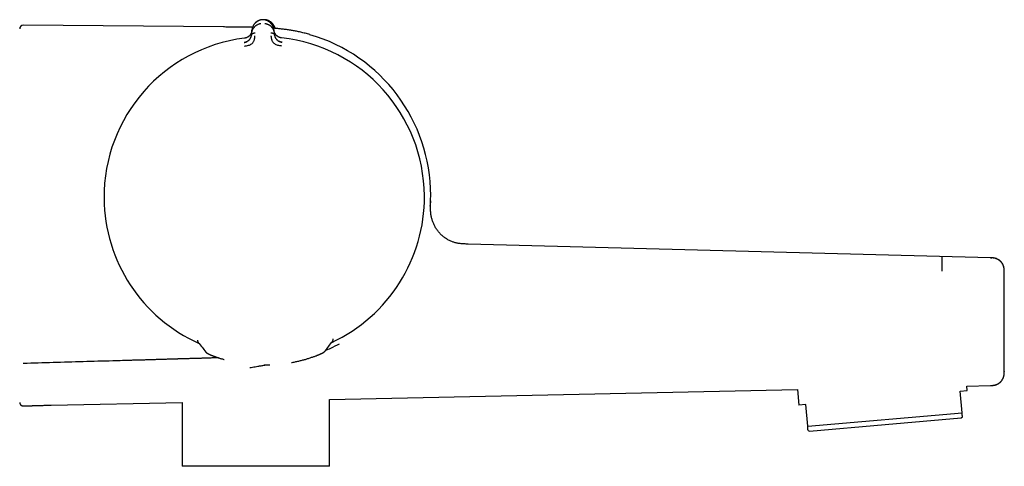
# Model space of a CAD drawing. Header units: millimetres. Extents: x 8 to 964, y 12 to 423.
# Tile 16 of 16: x 810 to 950, y 350 to 413. Entities that reach past the tile are written whole.
import ezdxf

# ---------------------------------------------------------------- set-up
doc = ezdxf.new("R2010")
doc.units = ezdxf.units.MM

msp = doc.modelspace()

# ---------------------------------------------------------------- linework, layer by layer
at = {"color": 7, "linetype": 'Continuous', "lineweight": 30}
for p, q in [((838.93, 412.18), (810.52, 412.43)), ((844.38, 413.2), (844.38, 413.2)), ((842.95, 411.26), (842.94, 411.11)), ((842.95, 411.26), (842.99, 411.74)), ((846.11, 411.76), (846.15, 411.28)), ((846.17, 411.13), (846.15, 411.28)), ((868.33, 387.22), (868.33, 387.2)), ((947.84, 379.41), (873.67, 381.35)), ((949.79, 377.4), (949.79, 377.41)), ((835.25, 367.71), (835.25, 367.73)), ((854.53, 367.86), (854.53, 367.88)), ((854.53, 367.84), (854.53, 367.86)), ((835.36, 367.39), (835.37, 367.39)), ((855.37, 367.14), (855.37, 367.14)), ((842.7, 363.82), (842.7, 363.82)), ((842.7, 363.82), (842.7, 363.82)), ((845.13, 364.19), (845.13, 364.19)), ((853.99, 359.31), (920.42, 360.7)), ((920.42, 360.7), (920.62, 358.49)), ((944.47, 361.2), (947.84, 361.28)), ((944.52, 360.58), (944.47, 361.2)), ((853.99, 349.8), (853.99, 359.31)), ((943.53, 360.49), (944.52, 360.58)), ((943.8, 357.4), (943.53, 360.49)), ((810.02, 358.84), (810.02, 358.83)), ((810.34, 358.42), (810.33, 358.43)), ((810.53, 358.37), (810.53, 358.37)), ((814.5, 358.48), (833.07, 358.87)), ((833.07, 358.87), (833.07, 349.8)), ((921.61, 358.58), (920.62, 358.49)), ((921.88, 355.48), (921.61, 358.58)), ((921.88, 355.48), (943.8, 357.4)), ((932.9, 355.75), (943.66, 356.69)), ((943.66, 356.69), (943.85, 356.82)), ((922.14, 354.81), (932.9, 355.75)), ((921.93, 354.91), (922.14, 354.81)), ((843.53, 349.8), (833.07, 349.8)), ((853.99, 349.8), (843.53, 349.8))]:
    msp.add_line(p, q, dxfattribs=at)
for centre, radius, start, end in [((810.52, 411.93), 0.5, 89.5005, 180), ((844.61, 388.27), 23.75, 0, 73.8587), ((844.73, 388.02), 22.74, 97.1232, 180.4451), ((844.73, 388.02), 22.74, 0.4483, 83.7734), ((844.73, 388.02), 22.74, 180.4451, 245.9858), ((844.73, 388.02), 22.74, 294.9031, 0.4483), ((844.61, 388.27), 23.75, 358.1504, 0)]:
    msp.add_arc(centre, radius, start, end, dxfattribs=at)
for points, knots in [([(842.95, 411.26), (842.95, 411.26), (842.95, 411.26), (842.95, 411.26), (842.95, 411.27), (842.95, 411.29), (842.95, 411.33), (842.96, 411.37), (842.97, 411.42), (842.98, 411.47), (842.99, 411.52), (843, 411.55), (843.01, 411.58), (843.01, 411.6), (843.02, 411.63), (843.03, 411.65), (843.04, 411.68), (843.06, 411.73), (843.09, 411.8), (843.13, 411.89), (843.17, 411.96), (843.21, 412.01), (843.23, 412.05), (843.25, 412.07), (843.26, 412.08), (843.27, 412.09), (843.27, 412.1), (843.28, 412.11), (843.31, 412.15), (843.37, 412.21), (843.45, 412.29), (843.55, 412.37), (843.64, 412.44), (843.75, 412.5), (843.86, 412.56), (843.99, 412.61), (844.12, 412.65), (844.21, 412.67), (844.25, 412.67)], [0, 0, 0, 0, 0.000168, 0.001366, 0.004585, 0.016602, 0.036108, 0.063195, 0.088438, 0.118038, 0.152065, 0.164532, 0.177513, 0.191011, 0.205027, 0.219565, 0.234628, 0.250218, 0.305811, 0.357356, 0.404738, 0.433682, 0.460748, 0.467525, 0.474171, 0.480686, 0.487071, 0.493324, 0.499446, 0.559752, 0.617506, 0.67268, 0.725262, 0.775261, 0.835907, 0.893476, 0.948104, 1, 1, 1, 1]), ([(844.38, 413.2), (844.34, 413.2), (844.27, 413.18), (844.16, 413.16), (844.06, 413.13), (843.96, 413.09), (843.87, 413.04), (843.78, 412.99), (843.68, 412.93), (843.59, 412.87), (843.51, 412.79), (843.43, 412.72), (843.35, 412.63), (843.27, 412.53), (843.2, 412.43), (843.14, 412.32), (843.09, 412.2), (843.05, 412.09), (843.02, 411.97), (843, 411.85), (842.99, 411.77), (842.99, 411.74)], [0, 0, 0, 0, 0.041981, 0.083532, 0.124858, 0.166114, 0.207413, 0.248824, 0.298705, 0.348787, 0.399007, 0.44925, 0.499369, 0.561767, 0.62419, 0.686696, 0.749297, 0.811979, 0.874701, 0.937401, 1, 1, 1, 1]), ([(844.36, 413.2), (844.34, 413.19), (844.28, 413.19), (844.2, 413.17), (844.1, 413.14), (844.01, 413.11), (843.93, 413.07), (843.83, 413.02), (843.72, 412.96), (843.61, 412.88), (843.51, 412.8), (843.42, 412.71), (843.34, 412.62), (843.27, 412.52), (843.2, 412.42), (843.16, 412.35), (843.14, 412.3), (843.14, 412.3)], [0, 0, 0, 0, 0.036262, 0.091543, 0.146574, 0.201539, 0.256578, 0.311782, 0.394983, 0.478686, 0.562751, 0.64691, 0.730809, 0.814457, 0.898163, 0.981993, 1, 1, 1, 1]), ([(844.69, 413.2), (844.68, 413.2), (844.65, 413.21), (844.61, 413.21), (844.56, 413.21), (844.51, 413.21), (844.46, 413.21), (844.42, 413.21), (844.39, 413.2), (844.38, 413.2)], [0, 0, 0, 0, 0.11249, 0.255313, 0.4164, 0.583584, 0.744674, 0.887503, 1, 1, 1, 1]), ([(844.89, 413.2), (844.86, 413.21), (844.79, 413.21), (844.7, 413.21), (844.65, 413.21), (844.64, 413.21)], [0, 0, 0, 0, 0.425601, 0.851545, 1, 1, 1, 1]), ([(845.85, 412.49), (845.83, 412.51), (845.8, 412.56), (845.74, 412.64), (845.65, 412.73), (845.56, 412.82), (845.46, 412.9), (845.35, 412.97), (845.25, 413.03), (845.15, 413.08), (845.07, 413.11), (844.98, 413.14), (844.89, 413.17), (844.79, 413.19), (844.72, 413.2), (844.69, 413.2)], [0, 0, 0, 0, 0.054335, 0.149181, 0.244282, 0.339592, 0.434749, 0.529516, 0.623789, 0.68639, 0.748845, 0.811257, 0.873777, 0.936607, 1, 1, 1, 1]), ([(846.11, 411.76), (846.1, 411.8), (846.09, 411.88), (846.07, 412), (846.03, 412.11), (845.99, 412.23), (845.94, 412.34), (845.88, 412.45), (845.81, 412.55), (845.73, 412.65), (845.65, 412.73), (845.57, 412.81), (845.48, 412.88), (845.39, 412.95), (845.29, 413.01), (845.2, 413.05), (845.11, 413.1), (845.01, 413.13), (844.91, 413.16), (844.8, 413.19), (844.73, 413.2), (844.69, 413.2)], [0, 0, 0, 0, 0.0625973, 0.125296, 0.1880159, 0.250695, 0.3132928, 0.3757942, 0.4382131, 0.5006072, 0.5507223, 0.6009636, 0.651181, 0.7012626, 0.7511441, 0.7925565, 0.8338576, 0.8751178, 0.9164494, 0.958009, 1, 1, 1, 1]), ([(844.83, 412.68), (844.87, 412.67), (844.96, 412.66), (845.09, 412.62), (845.21, 412.57), (845.33, 412.52), (845.43, 412.46), (845.52, 412.4), (845.62, 412.32), (845.69, 412.26), (845.73, 412.21), (845.75, 412.2), (845.76, 412.18), (845.77, 412.17), (845.78, 412.15), (845.81, 412.12), (845.85, 412.08), (845.89, 412.01), (845.93, 411.95), (845.97, 411.88), (845.99, 411.84), (846.01, 411.81), (846.01, 411.8), (846.02, 411.78), (846.02, 411.77), (846.03, 411.76), (846.04, 411.74), (846.05, 411.7), (846.07, 411.65), (846.1, 411.57), (846.12, 411.51), (846.13, 411.45), (846.14, 411.4), (846.14, 411.35), (846.15, 411.32), (846.15, 411.3), (846.15, 411.29), (846.15, 411.29), (846.15, 411.28), (846.15, 411.28), (846.15, 411.28)], [0, 0, 0, 0, 0.051373, 0.105665, 0.163102, 0.223827, 0.27137, 0.320803, 0.372124, 0.442732, 0.452222, 0.461768, 0.471368, 0.481024, 0.490735, 0.500501, 0.537698, 0.579265, 0.625137, 0.657731, 0.692132, 0.7001, 0.708157, 0.716302, 0.724536, 0.732857, 0.741265, 0.74976, 0.79759, 0.84013, 0.877473, 0.909711, 0.93693, 0.964012, 0.983495, 0.995471, 0.998664, 0.999564, 0.99984, 1, 1, 1, 1]), ([(844.88, 413.17), (844.88, 413.17), (844.89, 413.18), (844.89, 413.19), (844.89, 413.2), (844.89, 413.2), (844.89, 413.2)], [0, 0, 0, 0, 0.129741, 0.436775, 0.743576, 1, 1, 1, 1]), ([(846.14, 412.31), (846.13, 412.32), (846.11, 412.36), (846.07, 412.43), (846.01, 412.53), (845.93, 412.63), (845.85, 412.72), (845.76, 412.81), (845.66, 412.89), (845.55, 412.97), (845.44, 413.03), (845.34, 413.08), (845.26, 413.11), (845.16, 413.14), (845.07, 413.17), (844.98, 413.19), (844.92, 413.2), (844.89, 413.2)], [0, 0, 0, 0, 0.01782, 0.100781, 0.183619, 0.2664, 0.349429, 0.432715, 0.515908, 0.598743, 0.681082, 0.735713, 0.790181, 0.844577, 0.899037, 0.953745, 1, 1, 1, 1]), ([(843.07, 412.12), (843.06, 412.12), (843.03, 412.12), (842.98, 412.13), (842.92, 412.13), (842.84, 412.13), (842.76, 412.13), (842.67, 412.13), (842.57, 412.13), (842.45, 412.14), (842.32, 412.14), (842.19, 412.14), (842.04, 412.14), (841.88, 412.15), (841.71, 412.15), (841.53, 412.15), (841.34, 412.15), (841.14, 412.16), (840.92, 412.16), (840.7, 412.16), (840.45, 412.16), (840.18, 412.17), (839.89, 412.17), (839.58, 412.17), (839.26, 412.17), (839.05, 412.18), (838.93, 412.18)], [0, 0, 0, 0, 0.008764, 0.020974, 0.035701, 0.052974, 0.072826, 0.095293, 0.120419, 0.148248, 0.178829, 0.212214, 0.248457, 0.287613, 0.327995, 0.371162, 0.417161, 0.466034, 0.51782, 0.572549, 0.630243, 0.697142, 0.767626, 0.841657, 0.919156, 1, 1, 1, 1]), ([(841.86, 409.97), (841.91, 409.98), (841.99, 409.99), (842.09, 410.02), (842.16, 410.05), (842.2, 410.06), (842.24, 410.08), (842.28, 410.1), (842.34, 410.14), (842.42, 410.19), (842.51, 410.26), (842.57, 410.31), (842.62, 410.37), (842.67, 410.43), (842.73, 410.51), (842.77, 410.57), (842.79, 410.62), (842.8, 410.64), (842.81, 410.66), (842.82, 410.68), (842.83, 410.7), (842.84, 410.72), (842.85, 410.74), (842.86, 410.77), (842.87, 410.81), (842.89, 410.86), (842.91, 410.93), (842.93, 411.02), (842.93, 411.08), (842.94, 411.11)], [0, 0, 0, 0, 0.069025, 0.134226, 0.159046, 0.183078, 0.206287, 0.22865, 0.250149, 0.316401, 0.379891, 0.420809, 0.460701, 0.499516, 0.563083, 0.631484, 0.645503, 0.659713, 0.674115, 0.688707, 0.70349, 0.718464, 0.733629, 0.748983, 0.780106, 0.820964, 0.871406, 0.931199, 1, 1, 1, 1]), ([(842.98, 411.69), (842.98, 411.69), (842.98, 411.69), (842.98, 411.68), (842.98, 411.66), (842.98, 411.63), (842.97, 411.6), (842.96, 411.56), (842.96, 411.52), (842.95, 411.49), (842.94, 411.46), (842.93, 411.44), (842.93, 411.42), (842.92, 411.4), (842.91, 411.38), (842.91, 411.36), (842.89, 411.31), (842.86, 411.24), (842.81, 411.17), (842.78, 411.12), (842.77, 411.1), (842.75, 411.08), (842.74, 411.06), (842.72, 411.04), (842.69, 410.99), (842.63, 410.93), (842.56, 410.86), (842.49, 410.81), (842.43, 410.77), (842.36, 410.73), (842.27, 410.68), (842.18, 410.64), (842.09, 410.62), (842, 410.59), (841.94, 410.59), (841.91, 410.58)], [0, 0, 0, 0, 0.000491, 0.004709, 0.016801, 0.036349, 0.063449, 0.08868, 0.118244, 0.1522, 0.164633, 0.177573, 0.191021, 0.204979, 0.21945, 0.234434, 0.249933, 0.328151, 0.400024, 0.417785, 0.435101, 0.45197, 0.468393, 0.484369, 0.499899, 0.569641, 0.634729, 0.675595, 0.714547, 0.751696, 0.809478, 0.868786, 0.909647, 0.953487, 1, 1, 1, 1]), ([(842.98, 411.69), (842.98, 411.68), (842.98, 411.65), (842.97, 411.61), (842.97, 411.58), (842.96, 411.55), (842.96, 411.52), (842.95, 411.5), (842.94, 411.46), (842.93, 411.4), (842.9, 411.33), (842.87, 411.26), (842.83, 411.19), (842.79, 411.13), (842.76, 411.09), (842.76, 411.08)], [0, 0, 0, 0, 0.0566225, 0.1259332, 0.1821961, 0.2253916, 0.2635572, 0.3023909, 0.3418886, 0.4520694, 0.5622645, 0.6874385, 0.8122797, 0.9322579, 1, 1, 1, 1]), ([(842.94, 411.12), (842.93, 411.09), (842.93, 411.05), (842.93, 411.02), (842.92, 411.01)], [0, 0, 0, 0, 0.766097, 1, 1, 1, 1]), ([(842.94, 411.11), (842.94, 411.12), (842.94, 411.13), (842.95, 411.16), (842.97, 411.18), (842.99, 411.21), (843.02, 411.23), (843.06, 411.25), (843.12, 411.28), (843.19, 411.3), (843.28, 411.32), (843.36, 411.33), (843.42, 411.33), (843.45, 411.33)], [0, 0, 0, 0, 0.056102, 0.111466, 0.167115, 0.223804, 0.301772, 0.382941, 0.467258, 0.598521, 0.73327, 0.868258, 1, 1, 1, 1]), ([(845.65, 411.35), (845.68, 411.35), (845.74, 411.35), (845.82, 411.34), (845.91, 411.32), (845.98, 411.3), (846.04, 411.28), (846.08, 411.25), (846.11, 411.23), (846.13, 411.21), (846.15, 411.18), (846.16, 411.16), (846.17, 411.14), (846.17, 411.13)], [0, 0, 0, 0, 0.1317423, 0.26673, 0.4014789, 0.532742, 0.617059, 0.6982277, 0.7761965, 0.8328847, 0.8885344, 0.9438976, 1, 1, 1, 1]), ([(851.22, 411.09), (851.1, 411.12), (850.88, 411.19), (850.55, 411.28), (850.22, 411.36), (849.91, 411.43), (849.61, 411.5), (849.32, 411.56), (849.04, 411.61), (848.76, 411.67), (848.48, 411.71), (848.19, 411.76), (847.9, 411.8), (847.61, 411.84), (847.33, 411.87), (847.06, 411.9), (846.8, 411.93), (846.54, 411.95), (846.3, 411.98), (846.14, 411.99), (846.07, 411.99)], [0, 0, 0, 0, 0.067726, 0.133392, 0.196945, 0.2584, 0.317817, 0.374276, 0.428952, 0.481942, 0.533341, 0.592565, 0.649759, 0.704999, 0.758325, 0.809742, 0.859223, 0.90992, 0.958243, 1, 1, 1, 1]), ([(847.2, 410.62), (847.17, 410.63), (847.11, 410.63), (847.02, 410.65), (846.94, 410.68), (846.86, 410.71), (846.8, 410.74), (846.74, 410.77), (846.69, 410.8), (846.64, 410.83), (846.59, 410.86), (846.55, 410.9), (846.5, 410.94), (846.46, 410.97), (846.43, 411.01), (846.39, 411.05), (846.36, 411.09), (846.32, 411.14), (846.29, 411.19), (846.26, 411.25), (846.23, 411.31), (846.2, 411.36), (846.18, 411.4), (846.17, 411.44), (846.16, 411.48), (846.15, 411.5), (846.15, 411.52), (846.14, 411.54), (846.14, 411.55), (846.13, 411.57), (846.13, 411.59), (846.13, 411.61), (846.12, 411.63), (846.12, 411.66), (846.11, 411.69), (846.11, 411.7), (846.11, 411.71), (846.11, 411.71), (846.11, 411.71), (846.11, 411.71), (846.11, 411.71), (846.11, 411.71), (846.11, 411.71)], [0, 0, 0, 0, 0.046698, 0.091618, 0.134505, 0.175194, 0.213614, 0.249779, 0.276951, 0.307118, 0.340349, 0.376695, 0.409342, 0.4408, 0.471044, 0.500021, 0.535936, 0.574169, 0.614719, 0.657569, 0.702695, 0.750057, 0.775296, 0.805099, 0.8394, 0.850353, 0.861686, 0.873397, 0.885483, 0.89794, 0.910765, 0.923954, 0.937503, 0.96472, 0.984149, 0.995887, 0.998893, 0.999683, 0.9999, 0.999964, 0.999986, 1, 1, 1, 1]), ([(846.14, 412.31), (846.15, 412.28), (846.18, 412.21), (846.22, 412.1), (846.25, 412.02), (846.25, 411.98), (846.26, 411.98)], [0, 0, 0, 0, 0.283877, 0.633533, 0.983413, 1, 1, 1, 1]), ([(846.19, 411), (846.19, 411.01), (846.18, 411.02), (846.18, 411.05), (846.17, 411.1), (846.17, 411.13), (846.17, 411.14)], [0, 0, 0, 0, 0.05309, 0.335511, 0.672233, 1, 1, 1, 1]), ([(846.17, 411.13), (846.17, 411.1), (846.18, 411.05), (846.19, 410.97), (846.21, 410.92), (846.22, 410.88), (846.22, 410.87), (846.23, 410.85), (846.23, 410.84), (846.24, 410.82), (846.24, 410.81), (846.25, 410.8), (846.26, 410.76), (846.29, 410.7), (846.34, 410.61), (846.39, 410.52), (846.45, 410.45), (846.52, 410.37), (846.58, 410.31), (846.63, 410.27), (846.66, 410.25), (846.69, 410.22), (846.73, 410.2), (846.76, 410.18), (846.82, 410.15), (846.9, 410.11), (847.01, 410.07), (847.13, 410.03), (847.21, 410.02), (847.25, 410.01)], [0, 0, 0, 0, 0.0645915, 0.1213488, 0.1699839, 0.1827339, 0.1947565, 0.2060484, 0.2166062, 0.2264275, 0.2355097, 0.2438509, 0.2514493, 0.3197899, 0.3841926, 0.4446758, 0.5013236, 0.5600198, 0.6210881, 0.6420032, 0.6632129, 0.6847267, 0.7065509, 0.7286894, 0.7511427, 0.806569, 0.8672081, 0.9325238, 1, 1, 1, 1]), ([(842.2, 410.06), (842.19, 410.06), (842.18, 410.05), (842.15, 410.04), (842.12, 410.02), (842.09, 410.01), (842.04, 409.99), (841.98, 409.98), (841.92, 409.97), (841.88, 409.96), (841.86, 409.96)], [0, 0, 0, 0, 0.112383, 0.219476, 0.322832, 0.429818, 0.550662, 0.690153, 0.850214, 1, 1, 1, 1]), ([(841.86, 409.96), (841.86, 409.96), (841.86, 409.97), (841.86, 409.97), (841.86, 409.97)], [0, 0, 0, 0, 0.057212, 1, 1, 1, 1]), ([(842.11, 410.62), (842.1, 410.62), (842.06, 410.61), (842, 410.59), (841.94, 410.59), (841.91, 410.58)], [0, 0, 0, 0, 0.149715, 0.583351, 1, 1, 1, 1]), ([(841.93, 409.47), (842.03, 409.49), (842.22, 409.51), (842.49, 409.57), (842.74, 409.65), (842.95, 409.77), (843.11, 409.92), (843.23, 410.09), (843.29, 410.25), (843.35, 410.43), (843.39, 410.61), (843.41, 410.76), (843.41, 410.85), (843.42, 410.89), (843.42, 410.9), (843.42, 410.91), (843.42, 410.91)], [0, 0, 0, 0, 0.117772, 0.228252, 0.33124, 0.427014, 0.515099, 0.595624, 0.669421, 0.735797, 0.846044, 0.926768, 0.978141, 0.992758, 0.997301, 1, 1, 1, 1]), ([(845.69, 410.93), (845.69, 410.92), (845.69, 410.9), (845.69, 410.86), (845.7, 410.79), (845.71, 410.69), (845.74, 410.57), (845.77, 410.42), (845.82, 410.26), (845.89, 410.1), (846.01, 409.94), (846.18, 409.8), (846.39, 409.68), (846.64, 409.61), (846.91, 409.55), (847.1, 409.53), (847.2, 409.51)], [0, 0, 0, 0, 0.007539, 0.032602, 0.07418, 0.124929, 0.188679, 0.265565, 0.331914, 0.405634, 0.486045, 0.573984, 0.669568, 0.772326, 0.882537, 1, 1, 1, 1]), ([(847.26, 410.01), (847.23, 410.01), (847.18, 410.02), (847.12, 410.03), (847.06, 410.05), (847.02, 410.06), (846.98, 410.08), (846.95, 410.09), (846.93, 410.09), (846.92, 410.1), (846.92, 410.1), (846.92, 410.1)], [0, 0, 0, 0, 0.2069928, 0.3905809, 0.5500481, 0.6852392, 0.7964586, 0.8845132, 0.9510643, 0.977377, 1, 1, 1, 1]), ([(847.2, 410.62), (847.17, 410.63), (847.1, 410.64), (847.04, 410.65), (847.01, 410.66)], [0, 0, 0, 0, 0.508012, 1, 1, 1, 1]), ([(868.31, 386.72), (868.31, 386.72), (868.31, 386.72), (868.31, 386.72), (868.31, 386.72), (868.31, 386.72), (868.31, 386.72), (868.31, 386.72), (868.31, 386.73), (868.31, 386.73), (868.31, 386.74), (868.31, 386.75), (868.31, 386.75), (868.31, 386.76), (868.31, 386.77), (868.31, 386.78), (868.31, 386.8), (868.31, 386.82), (868.32, 386.84), (868.32, 386.87), (868.32, 386.9), (868.32, 386.92), (868.32, 386.94), (868.32, 386.97), (868.32, 387.01), (868.33, 387.06), (868.33, 387.13), (868.33, 387.19), (868.33, 387.21)], [0, 0, 0, 0, 0.006933, 0.053197, 0.091084, 0.126866, 0.16107, 0.194247, 0.227424, 0.271289, 0.324825, 0.37307, 0.411258, 0.439436, 0.46756, 0.499363, 0.534558, 0.571192, 0.608426, 0.650385, 0.687686, 0.704479, 0.725963, 0.754318, 0.789582, 0.84738, 0.917516, 1, 1, 1, 1]), ([(873.67, 381.35), (873.57, 381.35), (873.39, 381.36), (873.11, 381.37), (872.83, 381.39), (872.56, 381.42), (872.3, 381.45), (872.07, 381.5), (871.86, 381.55), (871.65, 381.61), (871.45, 381.68), (871.23, 381.76), (871.02, 381.86), (870.8, 381.98), (870.58, 382.1), (870.38, 382.24), (870.18, 382.39), (869.99, 382.55), (869.81, 382.72), (869.64, 382.89), (869.48, 383.08), (869.33, 383.27), (869.19, 383.47), (869.06, 383.68), (868.94, 383.88), (868.83, 384.1), (868.74, 384.31), (868.65, 384.53), (868.58, 384.75), (868.52, 384.97), (868.46, 385.19), (868.42, 385.42), (868.38, 385.65), (868.36, 385.89), (868.34, 386.13), (868.33, 386.37), (868.33, 386.63), (868.33, 386.91), (868.34, 387.21), (868.35, 387.41), (868.35, 387.51)], [0, 0, 0, 0, 0.029831, 0.059523, 0.089106, 0.118605, 0.148045, 0.171152, 0.19425, 0.21735, 0.240463, 0.263595, 0.289912, 0.316261, 0.34264, 0.369038, 0.39544, 0.421826, 0.448172, 0.474452, 0.500638, 0.526702, 0.552617, 0.578357, 0.603897, 0.629219, 0.654304, 0.67914, 0.703717, 0.728029, 0.752073, 0.775849, 0.802164, 0.828151, 0.853818, 0.879174, 0.904228, 0.936599, 0.968505, 1, 1, 1, 1]), ([(868.33, 387.5), (868.33, 387.5), (868.33, 387.5), (868.34, 387.47), (868.34, 387.39), (868.34, 387.28), (868.33, 387.22)], [0, 0, 0, 0, 0.110011, 0.407473, 0.704084, 1, 1, 1, 1]), ([(940.95, 377.53), (940.95, 377.58), (940.95, 377.67), (940.95, 377.8), (940.95, 377.93), (940.96, 378.07), (940.96, 378.2), (940.96, 378.33), (940.96, 378.46), (940.96, 378.59), (940.96, 378.71), (940.96, 378.83), (940.96, 378.95), (940.95, 379.05), (940.95, 379.15), (940.95, 379.23), (940.95, 379.31), (940.95, 379.38), (940.95, 379.44), (940.95, 379.48), (940.95, 379.52), (940.95, 379.54), (940.95, 379.56), (940.96, 379.57), (940.96, 379.57), (940.96, 379.57), (940.96, 379.57)], [0, 0, 0, 0, 0.040459, 0.081014, 0.121724, 0.162637, 0.203799, 0.245252, 0.287027, 0.329132, 0.37155, 0.414235, 0.457113, 0.500092, 0.543067, 0.585937, 0.628609, 0.67101, 0.713095, 0.754848, 0.79628, 0.837422, 0.878317, 0.919011, 0.959553, 1, 1, 1, 1]), ([(949.59, 378.46), (949.58, 378.47), (949.56, 378.52), (949.51, 378.6), (949.45, 378.69), (949.37, 378.78), (949.3, 378.87), (949.23, 378.94), (949.16, 379), (949.09, 379.05), (949.01, 379.1), (948.93, 379.16), (948.83, 379.21), (948.72, 379.26), (948.6, 379.31), (948.46, 379.34), (948.32, 379.37), (948.17, 379.39), (948.01, 379.4), (947.9, 379.41), (947.84, 379.41)], [0, 0, 0, 0, 0.019497, 0.076137, 0.131821, 0.186431, 0.239847, 0.29196, 0.330135, 0.369987, 0.414413, 0.463306, 0.51653, 0.573929, 0.635348, 0.700652, 0.769755, 0.84263, 0.919325, 1, 1, 1, 1]), ([(947.84, 379.4), (947.89, 379.4), (947.96, 379.4), (948.02, 379.39), (948.03, 379.39)], [0, 0, 0, 0, 0.801356, 1, 1, 1, 1]), ([(949.79, 377.4), (949.79, 377.45), (949.79, 377.55), (949.78, 377.69), (949.77, 377.82), (949.76, 377.94), (949.73, 378.06), (949.7, 378.17), (949.67, 378.28), (949.63, 378.37), (949.59, 378.46), (949.55, 378.53), (949.5, 378.6), (949.46, 378.67), (949.42, 378.72), (949.38, 378.77), (949.34, 378.82), (949.3, 378.86), (949.25, 378.9), (949.21, 378.94), (949.17, 378.98), (949.13, 379.01), (949.08, 379.04), (949.04, 379.07), (949, 379.1), (948.95, 379.14), (948.89, 379.17), (948.81, 379.21), (948.74, 379.25), (948.67, 379.27), (948.62, 379.29), (948.58, 379.3), (948.56, 379.31), (948.53, 379.32), (948.5, 379.33), (948.46, 379.34), (948.42, 379.35), (948.39, 379.35), (948.35, 379.36), (948.31, 379.37), (948.27, 379.37), (948.23, 379.38), (948.18, 379.38), (948.13, 379.39), (948.08, 379.39), (948.05, 379.39), (948.03, 379.39)], [0, 0, 0, 0, 0.039132, 0.076654, 0.112643, 0.147141, 0.180177, 0.21177, 0.24194, 0.270708, 0.298104, 0.324181, 0.349015, 0.372714, 0.395415, 0.416849, 0.436826, 0.455455, 0.472855, 0.489165, 0.504537, 0.519146, 0.533183, 0.546855, 0.560378, 0.573942, 0.600311, 0.625412, 0.649344, 0.666595, 0.683314, 0.691719, 0.700452, 0.709662, 0.719474, 0.733661, 0.749277, 0.76645, 0.785271, 0.805805, 0.828095, 0.857208, 0.888935, 0.923301, 0.96032, 1, 1, 1, 1]), ([(949.79, 377.4), (949.79, 377.43), (949.79, 377.48), (949.79, 377.56), (949.79, 377.63), (949.78, 377.68), (949.78, 377.73), (949.78, 377.79), (949.77, 377.86), (949.76, 377.96), (949.73, 378.07), (949.71, 378.18), (949.67, 378.29), (949.62, 378.41), (949.56, 378.52), (949.5, 378.62), (949.44, 378.7), (949.38, 378.77), (949.32, 378.84), (949.26, 378.91), (949.19, 378.98), (949.11, 379.04), (949.02, 379.1), (948.93, 379.16), (948.87, 379.19), (948.84, 379.21), (948.84, 379.21)], [0, 0, 0, 0, 0.039117, 0.073833, 0.104156, 0.130077, 0.151578, 0.16956, 0.212086, 0.255898, 0.308566, 0.361289, 0.41403, 0.473961, 0.533837, 0.592266, 0.63466, 0.676421, 0.717646, 0.759986, 0.804943, 0.852469, 0.901935, 0.950868, 0.998961, 1, 1, 1, 1]), ([(949.79, 377.41), (949.79, 377.45), (949.79, 377.5), (949.79, 377.54), (949.79, 377.55)], [0, 0, 0, 0, 0.902599, 1, 1, 1, 1]), ([(949.79, 377.4), (949.79, 377.4), (949.79, 377.4), (949.79, 377.4), (949.79, 377.4)], [0, 0, 0, 0, 0.7252132, 1, 1, 1, 1]), ([(835.25, 367.71), (835.25, 367.69), (835.25, 367.67), (835.25, 367.63), (835.26, 367.6), (835.26, 367.58), (835.27, 367.57), (835.27, 367.55), (835.28, 367.53), (835.29, 367.52), (835.29, 367.51)], [0, 0, 0, 0, 0.183086, 0.328466, 0.435409, 0.50469, 0.574855, 0.680724, 0.822496, 1, 1, 1, 1]), ([(854.47, 367.61), (854.47, 367.61), (854.48, 367.62), (854.48, 367.64), (854.49, 367.65)], [0, 0, 0, 0, 0.360827, 1, 1, 1, 1]), ([(854.49, 367.65), (854.49, 367.66), (854.5, 367.67), (854.5, 367.68), (854.5, 367.69), (854.51, 367.7), (854.51, 367.71), (854.52, 367.74), (854.53, 367.77), (854.53, 367.81), (854.53, 367.84), (854.53, 367.86)], [0, 0, 0, 0, 0.14637, 0.262413, 0.322948, 0.370148, 0.412183, 0.503228, 0.631517, 0.797429, 1, 1, 1, 1]), ([(835.29, 367.51), (835.3, 367.5), (835.31, 367.47), (835.32, 367.45), (835.34, 367.42), (835.36, 367.4), (835.36, 367.39)], [0, 0, 0, 0, 0.202431, 0.443513, 0.714439, 1, 1, 1, 1]), ([(835.36, 367.39), (835.55, 367.16), (835.91, 366.71), (836.27, 366.25), (836.45, 366.02)], [0, 0, 0, 0, 0.500264, 1, 1, 1, 1]), ([(853.36, 366.16), (853.53, 366.39), (853.89, 366.85), (854.24, 367.31), (854.42, 367.54)], [0, 0, 0, 0, 0.499403, 1, 1, 1, 1]), ([(853.45, 366.28), (853.57, 366.33), (853.95, 366.47), (854.31, 366.64), (854.56, 366.75)], [0, 0, 0, 0, 0.321411, 1, 1, 1, 1]), ([(854.42, 367.54), (854.43, 367.55), (854.44, 367.56), (854.45, 367.59), (854.46, 367.6), (854.46, 367.61)], [0, 0, 0, 0, 0.440076, 0.846236, 1, 1, 1, 1]), ([(855.37, 367.14), (855.24, 367.08), (854.97, 366.94), (854.7, 366.81), (854.56, 366.75)], [0, 0, 0, 0, 0.497325, 1, 1, 1, 1]), ([(838.24, 365.21), (838.21, 365.21), (838.14, 365.2), (838.05, 365.2), (837.91, 365.2), (837.74, 365.19), (837.52, 365.19), (837.29, 365.18), (837.05, 365.17), (836.84, 365.17), (836.64, 365.16), (836.48, 365.15), (836.31, 365.15), (836.13, 365.14), (835.95, 365.14), (835.76, 365.13), (835.57, 365.13), (835.04, 365.11), (834.49, 365.1), (833.98, 365.08), (833.87, 365.08), (833.84, 365.08), (833.8, 365.07), (833.77, 365.07), (833.74, 365.07), (833.66, 365.07), (833.46, 365.07), (833.15, 365.06), (832.88, 365.05), (832.71, 365.04), (832.65, 365.04), (832.59, 365.04), (832.52, 365.04), (832.3, 365.03), (831.91, 365.02), (831.37, 365), (830.81, 364.99), (830.25, 364.97), (829.67, 364.95), (829.09, 364.94), (828.49, 364.92), (827.87, 364.9), (827.25, 364.88), (826.64, 364.87), (826.04, 364.85), (825.64, 364.84), (825.4, 364.83), (825.33, 364.83), (825.25, 364.83), (825.18, 364.82), (825.11, 364.82), (825.03, 364.82), (824.87, 364.82), (824.28, 364.8), (822.29, 364.74), (819.01, 364.65), (814.77, 364.52), (811.94, 364.44), (810.53, 364.4)], [0, 0, 0, 0, 0.0033242, 0.0074041, 0.0107324, 0.018155, 0.025974, 0.0341895, 0.0428015, 0.0518099, 0.0576415, 0.063628, 0.0697693, 0.0760656, 0.0825449, 0.0894594, 0.0963739, 0.1032885, 0.1467543, 0.15647, 0.1577423, 0.1590146, 0.1602869, 0.1615592, 0.1624215, 0.1631038, 0.1704644, 0.1838339, 0.197493, 0.1996658, 0.2018457, 0.2040328, 0.206227, 0.2090007, 0.2281969, 0.2479071, 0.2681311, 0.288324, 0.3090045, 0.3301728, 0.3518288, 0.3739728, 0.3966046, 0.4197244, 0.4400549, 0.4607484, 0.4633756, 0.4660085, 0.4686471, 0.4712915, 0.4739416, 0.4765975, 0.4791483, 0.4914019, 0.5411336, 0.6940544, 0.8470071, 1, 1, 1, 1]), ([(836.45, 366.02), (836.45, 366.02), (836.45, 366.02), (836.46, 366.02), (836.46, 366.02)], [0, 0, 0, 0, 0.747227, 1, 1, 1, 1]), ([(836.46, 366.02), (836.47, 366.01), (836.49, 365.98), (836.53, 365.94), (836.56, 365.91), (836.59, 365.89), (836.61, 365.88), (836.63, 365.87), (836.63, 365.86), (836.64, 365.86), (836.65, 365.85), (836.66, 365.85), (836.67, 365.84), (836.68, 365.83), (836.7, 365.82), (836.72, 365.81), (836.73, 365.8), (836.75, 365.79), (836.77, 365.79), (836.79, 365.78), (836.81, 365.77), (836.83, 365.76), (836.84, 365.75), (836.86, 365.74), (836.87, 365.74), (836.88, 365.73), (836.89, 365.72), (836.91, 365.72), (836.92, 365.71), (836.94, 365.7), (836.96, 365.69), (836.98, 365.68), (837.01, 365.67), (837.04, 365.66), (837.08, 365.64), (837.11, 365.63), (837.14, 365.62), (837.17, 365.6), (837.19, 365.59), (837.21, 365.59), (837.23, 365.58), (837.24, 365.58), (837.25, 365.57), (837.27, 365.56), (837.3, 365.55), (837.32, 365.54), (837.36, 365.53), (837.4, 365.51), (837.44, 365.5), (837.49, 365.48), (837.55, 365.45), (837.61, 365.43), (837.66, 365.41), (837.69, 365.4)], [0, 0, 0, 0, 0.020416, 0.03824, 0.053449, 0.066048, 0.07607, 0.083589, 0.091906, 0.100379, 0.110022, 0.120836, 0.13282, 0.145264, 0.172092, 0.195395, 0.215113, 0.237629, 0.263044, 0.291356, 0.315612, 0.337759, 0.357106, 0.373658, 0.387416, 0.39824, 0.409303, 0.422538, 0.437944, 0.456721, 0.47796, 0.501664, 0.527836, 0.556264, 0.583615, 0.61301, 0.639328, 0.662566, 0.682717, 0.694148, 0.704275, 0.713128, 0.723394, 0.736798, 0.753345, 0.773042, 0.795896, 0.821916, 0.851115, 0.883505, 0.919103, 0.957928, 1, 1, 1, 1]), ([(837.69, 365.4), (837.74, 365.38), (837.84, 365.34), (838.01, 365.29), (838.19, 365.22), (838.38, 365.16), (838.58, 365.1), (838.79, 365.04), (838.95, 364.99), (839.04, 364.97), (839.05, 364.96)], [0, 0, 0, 0, 0.136882, 0.274262, 0.412389, 0.551344, 0.690945, 0.83098, 0.971254, 1, 1, 1, 1]), ([(848.62, 364.54), (848.65, 364.55), (848.77, 364.57), (848.98, 364.61), (849.24, 364.66), (849.5, 364.72), (849.75, 364.78), (849.99, 364.84), (850.23, 364.9), (850.46, 364.96), (850.68, 365.02), (850.9, 365.09), (851.13, 365.16), (851.35, 365.24), (851.57, 365.31), (851.77, 365.38), (851.96, 365.45), (852.07, 365.49), (852.13, 365.51)], [0, 0, 0, 0, 0.019851, 0.081729, 0.143443, 0.205088, 0.266754, 0.328426, 0.39009, 0.451727, 0.513316, 0.574836, 0.64649, 0.717981, 0.789207, 0.860015, 0.930255, 1, 1, 1, 1]), ([(852.13, 365.52), (852.15, 365.52), (852.19, 365.54), (852.24, 365.56), (852.29, 365.58), (852.33, 365.6), (852.37, 365.61), (852.4, 365.62), (852.43, 365.64), (852.45, 365.65), (852.47, 365.65), (852.49, 365.66), (852.5, 365.66), (852.5, 365.67), (852.51, 365.67), (852.51, 365.67), (852.52, 365.67), (852.53, 365.68), (852.55, 365.69), (852.57, 365.7), (852.6, 365.71), (852.63, 365.72), (852.66, 365.73), (852.7, 365.75), (852.74, 365.77), (852.78, 365.79), (852.82, 365.8), (852.85, 365.82), (852.87, 365.83), (852.89, 365.84), (852.92, 365.85), (852.94, 365.86), (852.96, 365.87), (852.98, 365.88), (853, 365.89), (853.01, 365.9), (853.03, 365.91), (853.05, 365.92), (853.07, 365.93), (853.08, 365.93), (853.1, 365.94), (853.11, 365.95), (853.12, 365.95), (853.13, 365.96), (853.13, 365.96), (853.14, 365.97), (853.14, 365.97), (853.15, 365.97), (853.15, 365.98), (853.16, 365.98), (853.18, 366), (853.21, 366.01), (853.24, 366.04), (853.27, 366.07), (853.31, 366.11), (853.34, 366.14), (853.35, 366.15)], [0, 0, 0, 0, 0.03452, 0.066328, 0.095433, 0.12184, 0.145556, 0.166584, 0.184928, 0.200592, 0.213578, 0.223888, 0.230736, 0.235522, 0.238854, 0.2427, 0.247212, 0.25239, 0.267226, 0.285758, 0.305424, 0.328034, 0.352648, 0.376532, 0.416935, 0.45446, 0.489111, 0.520893, 0.545615, 0.570147, 0.595967, 0.623089, 0.640809, 0.659052, 0.678605, 0.700995, 0.72627, 0.7489, 0.771071, 0.791086, 0.808942, 0.824634, 0.838448, 0.851261, 0.8583, 0.86502, 0.871419, 0.877497, 0.883379, 0.89115, 0.90175, 0.915303, 0.931874, 0.951506, 0.974216, 1, 1, 1, 1]), ([(853.35, 366.15), (853.35, 366.15), (853.35, 366.16), (853.36, 366.16), (853.36, 366.16)], [0, 0, 0, 0, 0.239088, 1, 1, 1, 1]), ([(842.7, 363.82), (842.82, 363.84), (843.06, 363.88), (843.44, 363.94), (843.86, 364.01), (844.31, 364.09), (844.65, 364.15), (844.85, 364.19), (844.89, 364.19)], [0, 0, 0, 0, 0.161052, 0.333954, 0.521371, 0.725984, 0.950268, 1, 1, 1, 1]), ([(844.72, 364.19), (844.75, 364.19), (844.89, 364.19), (845.02, 364.19), (845.13, 364.19)], [0, 0, 0, 0, 0.199767, 1, 1, 1, 1]), ([(845.13, 364.19), (845.24, 364.2), (845.37, 364.2), (845.5, 364.2), (845.53, 364.21)], [0, 0, 0, 0, 0.789394, 1, 1, 1, 1]), ([(947.84, 361.28), (947.86, 361.28), (947.9, 361.28), (947.94, 361.28), (947.98, 361.28), (948.02, 361.28), (948.07, 361.28), (948.15, 361.29), (948.24, 361.3), (948.35, 361.31), (948.45, 361.33), (948.56, 361.36), (948.68, 361.4), (948.79, 361.45), (948.91, 361.51), (949.02, 361.58), (949.12, 361.66), (949.22, 361.74), (949.31, 361.83), (949.4, 361.93), (949.47, 362.04), (949.54, 362.15), (949.6, 362.27), (949.66, 362.38), (949.7, 362.51), (949.73, 362.63), (949.75, 362.73), (949.76, 362.79), (949.76, 362.81)], [0, 0, 0, 0, 0.020807, 0.038347, 0.05262, 0.063624, 0.073234, 0.112437, 0.147903, 0.183369, 0.22559, 0.267814, 0.310043, 0.358035, 0.406036, 0.454046, 0.502064, 0.550087, 0.598114, 0.646142, 0.694168, 0.74219, 0.790206, 0.838214, 0.886215, 0.934207, 0.982193, 1, 1, 1, 1]), ([(948.04, 361.29), (948.05, 361.29), (948.06, 361.29), (948.08, 361.29), (948.1, 361.29), (948.12, 361.29), (948.15, 361.29), (948.18, 361.3), (948.2, 361.3), (948.23, 361.3), (948.26, 361.31), (948.29, 361.31), (948.34, 361.32), (948.39, 361.33), (948.47, 361.34), (948.55, 361.36), (948.65, 361.4), (948.74, 361.43), (948.84, 361.48), (948.94, 361.53), (949.04, 361.6), (949.14, 361.68), (949.24, 361.76), (949.33, 361.85), (949.41, 361.95), (949.48, 362.05), (949.54, 362.16), (949.59, 362.25), (949.62, 362.32), (949.65, 362.37), (949.67, 362.42), (949.69, 362.48), (949.71, 362.54), (949.73, 362.62), (949.75, 362.71), (949.76, 362.82), (949.78, 362.93), (949.79, 363.06), (949.79, 363.19), (949.79, 363.28), (949.79, 363.32)], [0, 0, 0, 0, 0.027964, 0.055217, 0.079327, 0.100409, 0.118641, 0.134301, 0.144627, 0.154035, 0.163351, 0.173457, 0.188337, 0.204997, 0.223582, 0.254182, 0.284421, 0.313951, 0.342761, 0.380197, 0.417564, 0.455005, 0.492451, 0.529954, 0.567502, 0.605003, 0.641918, 0.677164, 0.694139, 0.710681, 0.726788, 0.743985, 0.764738, 0.789022, 0.816767, 0.847903, 0.882363, 0.920101, 0.961106, 1, 1, 1, 1]), ([(949.78, 363.06), (949.79, 363.07), (949.79, 363.1), (949.79, 363.13), (949.79, 363.16)], [0, 0, 0, 0, 0.286073, 1, 1, 1, 1]), ([(949.79, 363.17), (949.79, 363.17), (949.79, 363.18), (949.79, 363.2), (949.79, 363.21), (949.79, 363.22), (949.79, 363.23), (949.79, 363.24), (949.79, 363.26), (949.79, 363.28), (949.79, 363.3), (949.79, 363.31), (949.79, 363.32)], [0, 0, 0, 0, 0.051811, 0.0931, 0.114536, 0.139545, 0.206838, 0.302507, 0.428892, 0.586977, 0.777253, 1, 1, 1, 1]), ([(949.79, 363.32), (949.79, 363.32), (949.79, 363.32), (949.79, 363.32), (949.79, 363.32)], [0, 0, 0, 0, 0.053791, 1, 1, 1, 1]), ([(949.79, 363.32), (949.79, 363.3), (949.79, 363.28), (949.79, 363.26), (949.79, 363.26)], [0, 0, 0, 0, 0.82204, 1, 1, 1, 1]), ([(810.02, 358.87), (810.02, 358.85), (810.02, 358.82), (810.02, 358.78), (810.03, 358.74), (810.04, 358.71), (810.06, 358.67), (810.08, 358.63), (810.11, 358.58), (810.14, 358.54), (810.17, 358.51), (810.21, 358.48), (810.26, 358.44), (810.31, 358.41), (810.38, 358.39), (810.46, 358.37), (810.51, 358.37), (810.53, 358.37)], [0, 0, 0, 0, 0.062029, 0.117047, 0.164083, 0.202398, 0.233761, 0.313299, 0.395993, 0.441344, 0.496514, 0.561545, 0.636001, 0.719074, 0.809517, 0.905636, 1, 1, 1, 1]), ([(810.02, 358.84), (810.02, 358.84), (810.02, 358.84), (810.02, 358.83), (810.02, 358.83), (810.02, 358.82), (810.02, 358.81), (810.03, 358.8), (810.03, 358.79), (810.03, 358.77), (810.03, 358.76), (810.04, 358.75), (810.04, 358.74), (810.04, 358.73), (810.05, 358.72), (810.05, 358.71), (810.05, 358.7), (810.06, 358.69), (810.06, 358.68), (810.07, 358.67), (810.08, 358.65), (810.1, 358.62), (810.11, 358.6), (810.14, 358.57), (810.16, 358.54), (810.19, 358.51), (810.22, 358.49), (810.26, 358.46), (810.3, 358.44), (810.32, 358.43), (810.34, 358.43)], [0, 0, 0, 0, 0.052969, 0.122656, 0.18585, 0.242566, 0.292828, 0.336671, 0.374149, 0.405351, 0.430437, 0.445424, 0.457407, 0.4669, 0.471027, 0.474973, 0.479053, 0.483519, 0.494207, 0.507904, 0.525006, 0.553433, 0.588512, 0.630366, 0.679052, 0.734586, 0.79695, 0.866098, 0.941958, 1, 1, 1, 1]), ([(810.32, 358.43), (810.32, 358.43), (810.33, 358.43), (810.33, 358.43), (810.34, 358.43)], [0, 0, 0, 0, 0.611472, 1, 1, 1, 1]), ([(810.53, 358.37), (810.56, 358.37), (810.62, 358.37), (810.71, 358.38), (810.81, 358.38), (810.89, 358.38), (810.96, 358.38), (811.01, 358.39), (811.07, 358.39), (811.13, 358.39), (811.21, 358.39), (811.3, 358.4), (811.4, 358.4), (811.52, 358.4), (811.64, 358.41), (811.77, 358.41), (811.91, 358.42), (812.06, 358.42), (812.24, 358.43), (812.46, 358.43), (812.72, 358.44), (812.98, 358.45), (813.24, 358.45), (813.5, 358.46), (813.75, 358.47), (814, 358.47), (814.25, 358.48), (814.42, 358.48), (814.5, 358.48)], [0, 0, 0, 0, 0.019132, 0.046413, 0.071565, 0.094685, 0.108218, 0.121007, 0.134242, 0.150116, 0.168577, 0.192078, 0.218443, 0.24745, 0.278858, 0.312411, 0.347844, 0.384881, 0.423247, 0.486717, 0.551827, 0.617635, 0.683388, 0.748598, 0.811984, 0.875002, 0.938436, 1, 1, 1, 1]), ([(943.85, 356.82), (943.85, 356.82), (943.85, 356.82), (943.85, 356.83), (943.85, 356.84), (943.84, 356.87), (943.84, 356.9), (943.84, 356.93), (943.84, 356.98), (943.83, 357.03), (943.83, 357.09), (943.82, 357.16), (943.81, 357.23), (943.81, 357.31), (943.8, 357.37), (943.8, 357.4)], [0, 0, 0, 0, 0.040777, 0.117661, 0.194806, 0.271959, 0.349105, 0.430203, 0.511302, 0.592515, 0.673729, 0.755253, 0.836777, 0.918388, 1, 1, 1, 1]), ([(921.93, 354.91), (921.93, 354.91), (921.93, 354.91), (921.93, 354.91), (921.93, 354.93), (921.93, 354.95), (921.93, 354.98), (921.92, 355.02), (921.92, 355.06), (921.91, 355.11), (921.91, 355.17), (921.9, 355.24), (921.9, 355.31), (921.89, 355.39), (921.88, 355.45), (921.88, 355.48)], [0, 0, 0, 0, 0.040777, 0.117661, 0.194806, 0.271959, 0.349105, 0.430203, 0.511302, 0.592515, 0.673729, 0.755253, 0.836777, 0.918388, 1, 1, 1, 1])]:
    msp.add_open_spline(points, degree=3, knots=knots, dxfattribs=at)
msp.add_open_spline([(949.79, 363.32), (949.79, 365.67), (949.79, 370.36), (949.79, 375.05), (949.79, 377.4)], degree=3, dxfattribs=at)

doc.saveas('drawing.dxf')
